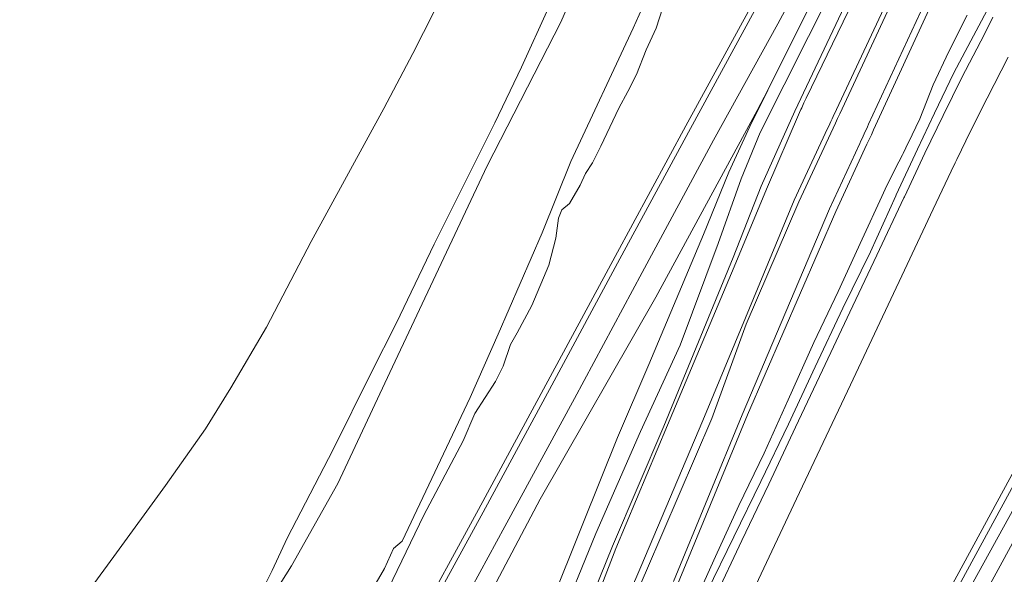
# Model space of a CAD drawing. Extents: x 184422 to 188298, y 343471 to 350189.
# Tile 256 of 256: x 187091 to 187279, y 346381 to 346487. Entities that reach past the tile are written whole.
import ezdxf

# ---------------------------------------------------------------- set-up
doc = ezdxf.new("R2010")
doc.units = 0
for name, color, linetype, lineweight in [('B-WA-GR-BEPLANTING_CULTUUR_BOSPLANTSOEN-GV', 252, 'Continuous', 18), ('B-WA-GR-GRAS-GV', 252, 'Continuous', 13), ('B-WA-GR-GROENVOORZIENING-GV', 252, 'Continuous', 18), ('B-WA-OG-WATER_BEEK-GV', 252, 'Continuous', 18), ('B-WA-OG-WATER_SLOOT-GV', 252, 'Continuous', 18), ('B-WA-VH-VERHARDING_ASFALT-GV', 252, 'Continuous', 18)]:
    doc.layers.add(name, color=color, linetype=linetype, lineweight=lineweight)

msp = doc.modelspace()

# ---------------------------------------------------------------- linework, layer by layer
at = {"layer": 'B-WA-GR-BEPLANTING_CULTUUR_BOSPLANTSOEN-GV', "flags": 128}
for points in [[(187264.44, 346534.904), (187233.82, 346473.35), (187230.392, 346466.458), (187226.347, 346457.732), (187221.522, 346445.836), (187211.107, 346421.08), (187205.169, 346407.223), (187198.569, 346390.725), (187192.296, 346375.082), (187181.211, 346350.202), (187170.553, 346331.068), (187162.498, 346318.04), (187149.685, 346301.005), (187137.808, 346287.923), (187125.455, 346276.163), (187106.716, 346258.716)], [(187264.44, 346534.904), (187233.82, 346473.35), (187230.392, 346466.458), (187226.347, 346457.732), (187221.522, 346445.836), (187211.107, 346421.08), (187205.169, 346407.223), (187198.569, 346390.725), (187192.296, 346375.082), (187181.211, 346350.202), (187170.553, 346331.068), (187162.498, 346318.04), (187149.685, 346301.005), (187137.808, 346287.923), (187125.455, 346276.163), (187106.716, 346258.716)], [(187264.44, 346534.904), (187233.82, 346473.35), (187230.392, 346466.458), (187226.347, 346457.732), (187221.522, 346445.836), (187211.107, 346421.08), (187205.169, 346407.223), (187198.569, 346390.725), (187192.296, 346375.082), (187181.211, 346350.202), (187170.553, 346331.068), (187162.498, 346318.04), (187149.685, 346301.005), (187137.808, 346287.923), (187125.455, 346276.163), (187106.716, 346258.716)], [(187127.401, 346274.777), (187140.444, 346285.994), (187151.648, 346298.221), (187165.8, 346317.143), (187174.882, 346332.808), (187181.357, 346344.316), (187193.713, 346370.996), (187201.031, 346388.923), (187209.543, 346408.359), (187217.129, 346424.782), (187224.33, 346444.179), (187228.688, 346456.492), (187232.308, 346465.26), (187264.492, 346529.293)], [(187264.492, 346529.293), (187232.308, 346465.26), (187228.688, 346456.492), (187224.33, 346444.179), (187217.129, 346424.782), (187209.543, 346408.359), (187201.031, 346388.923), (187193.713, 346370.996), (187181.357, 346344.316), (187174.882, 346332.808), (187165.8, 346317.143), (187151.648, 346298.221), (187140.444, 346285.994), (187127.401, 346274.777)], [(187127.401, 346274.777), (187140.444, 346285.994), (187151.648, 346298.221), (187165.8, 346317.143), (187174.882, 346332.808), (187181.357, 346344.316), (187193.713, 346370.996), (187201.031, 346388.923), (187209.543, 346408.359), (187217.129, 346424.782), (187224.33, 346444.179), (187228.688, 346456.492), (187232.308, 346465.26), (187264.492, 346529.293)], [(187264.492, 346529.293), (187232.308, 346465.26), (187228.688, 346456.492), (187224.33, 346444.179), (187217.129, 346424.782), (187209.543, 346408.359), (187201.031, 346388.923), (187193.713, 346370.996), (187181.357, 346344.316), (187174.882, 346332.808), (187165.8, 346317.143), (187151.648, 346298.221), (187140.444, 346285.994), (187127.401, 346274.777)], [(187127.401, 346274.777), (187140.444, 346285.994), (187151.648, 346298.221), (187165.8, 346317.143), (187174.882, 346332.808), (187181.357, 346344.316), (187193.713, 346370.996), (187201.031, 346388.923), (187209.543, 346408.359), (187217.129, 346424.782), (187224.33, 346444.179), (187228.688, 346456.492), (187232.308, 346465.26), (187264.492, 346529.293)], [(187264.492, 346529.293), (187232.308, 346465.26), (187228.688, 346456.492), (187224.33, 346444.179), (187217.129, 346424.782), (187209.543, 346408.359), (187201.031, 346388.923), (187193.713, 346370.996), (187181.357, 346344.316), (187174.882, 346332.808), (187165.8, 346317.143), (187151.648, 346298.221), (187140.444, 346285.994), (187127.401, 346274.777)], [(187265.073, 346524.749), (187238.91, 346469.34), (187232.536, 346455.077), (187227.169, 346441.455), (187213.993, 346409.355), (187204.244, 346386.493), (187195.804, 346365.6), (187188.642, 346349.631), (187178.511, 346331.582), (187168.705, 346316.592), (187154.793, 346297.691), (187143.09, 346284.711), (187117.961, 346260.292)], [(187117.961, 346260.292), (187143.09, 346284.711), (187154.793, 346297.691), (187168.705, 346316.592), (187178.511, 346331.582), (187188.642, 346349.631), (187195.804, 346365.6), (187204.244, 346386.493), (187213.993, 346409.355), (187227.169, 346441.455), (187232.536, 346455.077), (187238.91, 346469.34), (187265.073, 346524.749)], [(187265.073, 346524.749), (187238.91, 346469.34), (187232.536, 346455.077), (187227.169, 346441.455), (187213.993, 346409.355), (187204.244, 346386.493), (187195.804, 346365.6), (187188.642, 346349.631), (187178.511, 346331.582), (187168.705, 346316.592), (187154.793, 346297.691), (187143.09, 346284.711), (187117.961, 346260.292)], [(187117.961, 346260.292), (187143.09, 346284.711), (187154.793, 346297.691), (187168.705, 346316.592), (187178.511, 346331.582), (187188.642, 346349.631), (187195.804, 346365.6), (187204.244, 346386.493), (187213.993, 346409.355), (187227.169, 346441.455), (187232.536, 346455.077), (187238.91, 346469.34), (187265.073, 346524.749)], [(187265.073, 346524.749), (187238.91, 346469.34), (187232.536, 346455.077), (187227.169, 346441.455), (187213.993, 346409.355), (187204.244, 346386.493), (187195.804, 346365.6), (187188.642, 346349.631), (187178.511, 346331.582), (187168.705, 346316.592), (187154.793, 346297.691), (187143.09, 346284.711), (187117.961, 346260.292)], [(187117.961, 346260.292), (187143.09, 346284.711), (187154.793, 346297.691), (187168.705, 346316.592), (187178.511, 346331.582), (187188.642, 346349.631), (187195.804, 346365.6), (187204.244, 346386.493), (187213.993, 346409.355), (187227.169, 346441.455), (187232.536, 346455.077), (187238.91, 346469.34), (187265.073, 346524.749)], [(187118.902, 346259.888), (187143.509, 346284.048), (187155.247, 346296.377), (187170.037, 346316.433), (187179.778, 346331.579), (187184.266, 346340.016), (187184.736, 346340.9), (187185.206, 346341.784), (187185.677, 346342.669), (187188.822, 346348.581), (187196.554, 346364.443), (187204.879, 346386.029), (187214.664, 346409.53), (187227.35, 346439.671), (187233.553, 346454.473), (187239.829, 346469.103), (187240.077, 346469.681), (187240.238, 346470.015), (187240.674, 346470.916), (187241.109, 346471.816), (187266.229, 346523.753)], [(187266.229, 346523.753), (187241.109, 346471.816), (187240.674, 346470.916), (187240.238, 346470.015), (187240.077, 346469.681), (187239.829, 346469.103), (187233.553, 346454.473), (187227.35, 346439.671), (187214.664, 346409.53), (187204.879, 346386.029), (187196.554, 346364.443), (187188.822, 346348.581), (187185.677, 346342.669), (187185.206, 346341.784), (187184.736, 346340.9), (187184.266, 346340.016), (187179.778, 346331.579), (187170.037, 346316.433), (187155.247, 346296.377), (187143.509, 346284.048), (187118.902, 346259.888)], [(187118.902, 346259.888), (187143.509, 346284.048), (187155.247, 346296.377), (187170.037, 346316.433), (187179.778, 346331.579), (187184.266, 346340.016), (187184.736, 346340.9), (187185.206, 346341.784), (187185.677, 346342.669), (187188.822, 346348.581), (187196.554, 346364.443), (187204.879, 346386.029), (187214.664, 346409.53), (187227.35, 346439.671), (187233.553, 346454.473), (187239.829, 346469.103), (187240.077, 346469.681), (187240.238, 346470.015), (187240.674, 346470.916), (187241.109, 346471.816), (187266.229, 346523.753)], [(187266.229, 346523.753), (187241.109, 346471.816), (187240.674, 346470.916), (187240.238, 346470.015), (187240.077, 346469.681), (187239.829, 346469.103), (187233.553, 346454.473), (187227.35, 346439.671), (187214.664, 346409.53), (187204.879, 346386.029), (187196.554, 346364.443), (187188.822, 346348.581), (187185.677, 346342.669), (187185.206, 346341.784), (187184.736, 346340.9), (187184.266, 346340.016), (187179.778, 346331.579), (187170.037, 346316.433), (187155.247, 346296.377), (187143.509, 346284.048), (187118.902, 346259.888)], [(187118.902, 346259.888), (187143.509, 346284.048), (187155.247, 346296.377), (187170.037, 346316.433), (187179.778, 346331.579), (187184.266, 346340.016), (187184.736, 346340.9), (187185.206, 346341.784), (187185.677, 346342.669), (187188.822, 346348.581), (187196.554, 346364.443), (187204.879, 346386.029), (187214.664, 346409.53), (187227.35, 346439.671), (187233.553, 346454.473), (187239.829, 346469.103), (187240.077, 346469.681), (187240.238, 346470.015), (187240.674, 346470.916), (187241.109, 346471.816), (187266.229, 346523.753)], [(187266.229, 346523.753), (187241.109, 346471.816), (187240.674, 346470.916), (187240.238, 346470.015), (187240.077, 346469.681), (187239.829, 346469.103), (187233.553, 346454.473), (187227.35, 346439.671), (187214.664, 346409.53), (187204.879, 346386.029), (187196.554, 346364.443), (187188.822, 346348.581), (187185.677, 346342.669), (187185.206, 346341.784), (187184.736, 346340.9), (187184.266, 346340.016), (187179.778, 346331.579), (187170.037, 346316.433), (187155.247, 346296.377), (187143.509, 346284.048), (187118.902, 346259.888)], [(187126.812, 346258.451), (187146.319, 346277.166), (187161.342, 346294.038), (187172.417, 346308.908), (187188.131, 346332.725), (187190.281, 346337.143), (187190.719, 346338.043), (187191.156, 346338.942), (187191.594, 346339.841), (187199.402, 346355.887), (187210.707, 346381.839), (187223.137, 346410.806), (187229.679, 346428.771), (187239.677, 346452.074), (187246.222, 346466.141), (187246.644, 346467.047), (187247.066, 346467.954), (187247.487, 346468.861), (187271.234, 346519.897)], [(187271.234, 346519.897), (187247.487, 346468.861), (187247.066, 346467.954), (187246.644, 346467.047), (187246.222, 346466.141), (187239.677, 346452.074), (187229.679, 346428.771), (187223.137, 346410.806), (187210.707, 346381.839), (187199.402, 346355.887), (187191.594, 346339.841), (187191.156, 346338.942), (187190.719, 346338.043), (187190.281, 346337.143), (187188.131, 346332.725), (187172.417, 346308.908), (187161.342, 346294.038), (187146.319, 346277.166), (187126.812, 346258.451)], [(187126.812, 346258.451), (187146.319, 346277.166), (187161.342, 346294.038), (187172.417, 346308.908), (187188.131, 346332.725), (187190.281, 346337.143), (187190.719, 346338.043), (187191.156, 346338.942), (187191.594, 346339.841), (187199.402, 346355.887), (187210.707, 346381.839), (187223.137, 346410.806), (187229.679, 346428.771), (187239.677, 346452.074), (187246.222, 346466.141), (187246.644, 346467.047), (187247.066, 346467.954), (187247.487, 346468.861), (187271.234, 346519.897)], [(187271.234, 346519.897), (187247.487, 346468.861), (187247.066, 346467.954), (187246.644, 346467.047), (187246.222, 346466.141), (187239.677, 346452.074), (187229.679, 346428.771), (187223.137, 346410.806), (187210.707, 346381.839), (187199.402, 346355.887), (187191.594, 346339.841), (187191.156, 346338.942), (187190.719, 346338.043), (187190.281, 346337.143), (187188.131, 346332.725), (187172.417, 346308.908), (187161.342, 346294.038), (187146.319, 346277.166), (187126.812, 346258.451)], [(187126.812, 346258.451), (187146.319, 346277.166), (187161.342, 346294.038), (187172.417, 346308.908), (187188.131, 346332.725), (187190.281, 346337.143), (187190.719, 346338.043), (187191.156, 346338.942), (187191.594, 346339.841), (187199.402, 346355.887), (187210.707, 346381.839), (187223.137, 346410.806), (187229.679, 346428.771), (187239.677, 346452.074), (187246.222, 346466.141), (187246.644, 346467.047), (187247.066, 346467.954), (187247.487, 346468.861), (187271.234, 346519.897)], [(187271.234, 346519.897), (187247.487, 346468.861), (187247.066, 346467.954), (187246.644, 346467.047), (187246.222, 346466.141), (187239.677, 346452.074), (187229.679, 346428.771), (187223.137, 346410.806), (187210.707, 346381.839), (187199.402, 346355.887), (187191.594, 346339.841), (187191.156, 346338.942), (187190.719, 346338.043), (187190.281, 346337.143), (187188.131, 346332.725), (187172.417, 346308.908), (187161.342, 346294.038), (187146.319, 346277.166), (187126.812, 346258.451)], [(187270.574, 346520.414), (187246.871, 346469.681), (187246.659, 346469.228), (187246.448, 346468.775), (187246.236, 346468.322), (187246.024, 346467.869), (187245.813, 346467.416), (187245.601, 346466.963), (187245.389, 346466.51), (187245.177, 346466.057), (187238.806, 346452.419), (187229.561, 346429.983), (187221.388, 346410.456), (187209.599, 346382.552), (187198.849, 346357.473)], [(187198.849, 346357.473), (187209.599, 346382.552), (187221.388, 346410.456), (187229.561, 346429.983), (187238.806, 346452.419), (187245.177, 346466.057), (187245.389, 346466.51), (187245.601, 346466.963), (187245.813, 346467.416), (187246.024, 346467.869), (187246.236, 346468.322), (187246.448, 346468.775), (187246.659, 346469.228), (187246.871, 346469.681), (187270.574, 346520.414)], [(187270.574, 346520.414), (187246.871, 346469.681), (187246.659, 346469.228), (187246.448, 346468.775), (187246.236, 346468.322), (187246.024, 346467.869), (187245.813, 346467.416), (187245.601, 346466.963), (187245.389, 346466.51), (187245.177, 346466.057), (187238.806, 346452.419), (187229.561, 346429.983), (187221.388, 346410.456), (187209.599, 346382.552), (187198.849, 346357.473)], [(187198.849, 346357.473), (187209.599, 346382.552), (187221.388, 346410.456), (187229.561, 346429.983), (187238.806, 346452.419), (187245.177, 346466.057), (187245.389, 346466.51), (187245.601, 346466.963), (187245.813, 346467.416), (187246.024, 346467.869), (187246.236, 346468.322), (187246.448, 346468.775), (187246.659, 346469.228), (187246.871, 346469.681), (187270.574, 346520.414)], [(187270.574, 346520.414), (187246.871, 346469.681), (187246.659, 346469.228), (187246.448, 346468.775), (187246.236, 346468.322), (187246.024, 346467.869), (187245.813, 346467.416), (187245.601, 346466.963), (187245.389, 346466.51), (187245.177, 346466.057), (187238.806, 346452.419), (187229.561, 346429.983), (187221.388, 346410.456), (187209.599, 346382.552), (187198.849, 346357.473)], [(187198.849, 346357.473), (187209.599, 346382.552), (187221.388, 346410.456), (187229.561, 346429.983), (187238.806, 346452.419), (187245.177, 346466.057), (187245.389, 346466.51), (187245.601, 346466.963), (187245.813, 346467.416), (187246.024, 346467.869), (187246.236, 346468.322), (187246.448, 346468.775), (187246.659, 346469.228), (187246.871, 346469.681), (187270.574, 346520.414)], [(187215.806, 346379.736), (187228.892, 346411.492), (187245.53, 346450.747), (187251.301, 346463.221), (187251.511, 346463.675), (187251.721, 346464.128), (187251.93, 346464.582), (187252.35, 346465.49), (187252.56, 346465.944), (187252.77, 346466.397), (187252.98, 346466.851), (187276.067, 346516.752)], [(187215.806, 346379.736), (187228.892, 346411.492), (187245.53, 346450.747), (187251.301, 346463.221), (187251.511, 346463.675), (187251.721, 346464.128), (187251.93, 346464.582), (187252.35, 346465.49), (187252.56, 346465.944), (187252.77, 346466.397), (187252.98, 346466.851), (187276.067, 346516.752)], [(187215.806, 346379.736), (187228.892, 346411.492), (187245.53, 346450.747), (187251.301, 346463.221), (187251.511, 346463.675), (187251.721, 346464.128), (187251.93, 346464.582), (187252.35, 346465.49), (187252.56, 346465.944), (187252.77, 346466.397), (187252.98, 346466.851), (187276.067, 346516.752)], [(187276.984, 346515.959), (187253.916, 346465.786), (187253.498, 346464.877), (187253.08, 346463.969), (187252.662, 346463.06), (187246.766, 346450.235), (187229.949, 346411.525), (187216.597, 346379.198)], [(187276.984, 346515.959), (187253.916, 346465.786), (187253.498, 346464.877), (187253.08, 346463.969), (187252.662, 346463.06), (187246.766, 346450.235), (187229.949, 346411.525), (187216.597, 346379.198)], [(187276.984, 346515.959), (187253.916, 346465.786), (187253.498, 346464.877), (187253.08, 346463.969), (187252.662, 346463.06), (187246.766, 346450.235), (187229.949, 346411.525), (187216.597, 346379.198)], [(187222.165, 346377.702), (187227.338, 346388.27), (187232.451, 346398.838), (187237.737, 346409.707), (187242.812, 346420.638), (187248.083, 346431.804), (187253.364, 346442.538), (187258.172, 346453.22), (187258.245, 346453.39), (187262.303, 346462.135), (187265.495, 346468.989), (187269.193, 346476.643), (187272.955, 346483.708), (187276.552, 346490.551)], [(187222.165, 346377.702), (187227.338, 346388.27), (187232.451, 346398.838), (187237.737, 346409.707), (187242.812, 346420.638), (187248.083, 346431.804), (187253.364, 346442.538), (187258.172, 346453.22), (187258.245, 346453.39), (187262.303, 346462.135), (187265.495, 346468.989), (187269.193, 346476.643), (187272.955, 346483.708), (187276.552, 346490.551)], [(187222.165, 346377.702), (187227.338, 346388.27), (187232.451, 346398.838), (187237.737, 346409.707), (187242.812, 346420.638), (187248.083, 346431.804), (187253.364, 346442.538), (187258.172, 346453.22), (187258.245, 346453.39), (187262.303, 346462.135), (187265.495, 346468.989), (187269.193, 346476.643), (187272.955, 346483.708), (187276.552, 346490.551)], [(187271.739, 346487.618), (187268.24, 346480.719), (187265.273, 346474.351), (187262.701, 346467.897), (187260.497, 346463.268), (187260.282, 346462.817), (187260.067, 346462.365), (187259.852, 346461.914), (187259.637, 346461.463), (187259.551, 346461.281), (187259.414, 346461.015), (187258.727, 346459.68), (187256.418, 346455.19), (187255.504, 346453.102), (187251.72, 346444.979), (187247.212, 346434.999), (187242.569, 346425.272), (187237.673, 346414.348), (187233.066, 346404.23), (187228.249, 346394.257), (187223.812, 346384.506), (187219.742, 346375.477)], [(187219.742, 346375.477), (187223.812, 346384.506), (187228.249, 346394.257), (187233.066, 346404.23), (187237.673, 346414.348), (187242.569, 346425.272), (187247.212, 346434.999), (187251.72, 346444.979), (187255.504, 346453.102), (187256.418, 346455.19), (187258.727, 346459.68), (187259.414, 346461.015), (187259.551, 346461.281), (187259.637, 346461.463), (187259.852, 346461.914), (187260.067, 346462.365), (187260.282, 346462.817), (187260.497, 346463.268), (187262.701, 346467.897), (187265.273, 346474.351), (187268.24, 346480.719), (187271.739, 346487.618)], [(187271.739, 346487.618), (187268.24, 346480.719), (187265.273, 346474.351), (187262.701, 346467.897), (187260.497, 346463.268), (187260.282, 346462.817), (187260.067, 346462.365), (187259.852, 346461.914), (187259.637, 346461.463), (187259.551, 346461.281), (187259.414, 346461.015), (187258.727, 346459.68), (187256.418, 346455.19), (187255.504, 346453.102), (187251.72, 346444.979), (187247.212, 346434.999), (187242.569, 346425.272), (187237.673, 346414.348), (187233.066, 346404.23), (187228.249, 346394.257), (187223.812, 346384.506), (187219.742, 346375.477)], [(187219.742, 346375.477), (187223.812, 346384.506), (187228.249, 346394.257), (187233.066, 346404.23), (187237.673, 346414.348), (187242.569, 346425.272), (187247.212, 346434.999), (187251.72, 346444.979), (187255.504, 346453.102), (187256.418, 346455.19), (187258.727, 346459.68), (187259.414, 346461.015), (187259.551, 346461.281), (187259.637, 346461.463), (187259.852, 346461.914), (187260.067, 346462.365), (187260.282, 346462.817), (187260.497, 346463.268), (187262.701, 346467.897), (187265.273, 346474.351), (187268.24, 346480.719), (187271.739, 346487.618)], [(187271.739, 346487.618), (187268.24, 346480.719), (187265.273, 346474.351), (187262.701, 346467.897), (187260.497, 346463.268), (187260.282, 346462.817), (187260.067, 346462.365), (187259.852, 346461.914), (187259.637, 346461.463), (187259.551, 346461.281), (187259.414, 346461.015), (187258.727, 346459.68), (187256.418, 346455.19), (187255.504, 346453.102), (187251.72, 346444.979), (187247.212, 346434.999), (187242.569, 346425.272), (187237.673, 346414.348), (187233.066, 346404.23), (187228.249, 346394.257), (187223.812, 346384.506), (187219.742, 346375.477)], [(187219.742, 346375.477), (187223.812, 346384.506), (187228.249, 346394.257), (187233.066, 346404.23), (187237.673, 346414.348), (187242.569, 346425.272), (187247.212, 346434.999), (187251.72, 346444.979), (187255.504, 346453.102), (187256.418, 346455.19), (187258.727, 346459.68), (187259.414, 346461.015), (187259.551, 346461.281), (187259.637, 346461.463), (187259.852, 346461.914), (187260.067, 346462.365), (187260.282, 346462.817), (187260.497, 346463.268), (187262.701, 346467.897), (187265.273, 346474.351), (187268.24, 346480.719), (187271.739, 346487.618)]]:
    msp.add_lwpolyline(points, dxfattribs=at)
at = {"layer": 'B-WA-GR-GRAS-GV', "flags": 128}
for points in [[(187099.211, 346054.423), (187250.814, 346332.742), (187280.397, 346387.053), (187321.794, 346463.051), (187320.653, 346463.884), (187320.137, 346464.26), (187322.967, 346469.9), (187324.474, 346472.957), (187324.884, 346473.716), (187331.336, 346485.651), (187331.507, 346485.967), (187336.106, 346494.056)], [(187099.211, 346054.423), (187250.814, 346332.742), (187280.397, 346387.053), (187321.794, 346463.051), (187320.653, 346463.884), (187320.137, 346464.26), (187322.967, 346469.9), (187324.474, 346472.957), (187324.884, 346473.716), (187331.336, 346485.651), (187331.507, 346485.967), (187336.106, 346494.056)], [(187099.211, 346054.423), (187250.814, 346332.742), (187280.397, 346387.053), (187321.794, 346463.051), (187320.653, 346463.884), (187320.137, 346464.26), (187322.967, 346469.9), (187324.474, 346472.957), (187324.884, 346473.716), (187331.336, 346485.651), (187331.507, 346485.967), (187336.106, 346494.056)], [(187094.38, 346257.269), (187111.564, 346279.505), (187123.81, 346296.94), (187131.361, 346308.493), (187143.644, 346328.668), (187154.236, 346348.261), (187165.831, 346369.86), (187178.726, 346393.466), (187204.732, 346441.702), (187218.208, 346466.535), (187230.403, 346488.967)], [(187094.38, 346257.269), (187111.564, 346279.505), (187123.81, 346296.94), (187131.361, 346308.493), (187143.644, 346328.668), (187154.236, 346348.261), (187165.831, 346369.86), (187178.726, 346393.466), (187204.732, 346441.702), (187218.208, 346466.535), (187230.403, 346488.967)], [(187094.38, 346257.269), (187111.564, 346279.505), (187123.81, 346296.94), (187131.361, 346308.493), (187143.644, 346328.668), (187154.236, 346348.261), (187165.831, 346369.86), (187178.726, 346393.466), (187204.732, 346441.702), (187218.208, 346466.535), (187230.403, 346488.967)], [(187136.383, 346375.746), (187139.411, 346381.874), (187142.246, 346388), (187151.05, 346404.901), (187158.179, 346419.401), (187163.061, 346429.052), (187165.15, 346433.392), (187170.259, 346444.003), (187181.78, 346467.138), (187186.911, 346477.752), (187192.025, 346489.029)], [(187136.383, 346375.746), (187139.411, 346381.874), (187142.246, 346388), (187151.05, 346404.901), (187158.179, 346419.401), (187163.061, 346429.052), (187165.15, 346433.392), (187170.259, 346444.003), (187181.78, 346467.138), (187186.911, 346477.752), (187192.025, 346489.029)], [(187136.383, 346375.746), (187139.411, 346381.874), (187142.246, 346388), (187151.05, 346404.901), (187158.179, 346419.401), (187163.061, 346429.052), (187165.15, 346433.392), (187170.259, 346444.003), (187181.78, 346467.138), (187186.911, 346477.752), (187192.025, 346489.029)], [(187213.771, 346489.071), (187212.513, 346485.135), (187210.595, 346481.043), (187208.773, 346476.348), (187207.104, 346473.074), (187205.399, 346469.95), (187201.979, 346462.664), (187200.382, 346459.536), (187199.049, 346457.48), (187198.044, 346455.252), (187196.029, 346451.773), (187194.564, 346450.552), (187193.954, 346448.965), (187193.404, 346445.18), (187192.061, 346439.991), (187188.826, 346432.36), (187186.078, 346427.11), (187184.796, 346424.912), (187183.392, 346420.761), (187181.927, 346417.891), (187178.02, 346411.787), (187175.761, 346406.537), (187168.314, 346392.374), (187159.034, 346373.144)], [(187213.771, 346489.071), (187212.513, 346485.135), (187210.595, 346481.043), (187208.773, 346476.348), (187207.104, 346473.074), (187205.399, 346469.95), (187201.979, 346462.664), (187200.382, 346459.536), (187199.049, 346457.48), (187198.044, 346455.252), (187196.029, 346451.773), (187194.564, 346450.552), (187193.954, 346448.965), (187193.404, 346445.18), (187192.061, 346439.991), (187188.826, 346432.36), (187186.078, 346427.11), (187184.796, 346424.912), (187183.392, 346420.761), (187181.927, 346417.891), (187178.02, 346411.787), (187175.761, 346406.537), (187168.314, 346392.374), (187159.034, 346373.144)], [(187213.771, 346489.071), (187212.513, 346485.135), (187210.595, 346481.043), (187208.773, 346476.348), (187207.104, 346473.074), (187205.399, 346469.95), (187201.979, 346462.664), (187200.382, 346459.536), (187199.049, 346457.48), (187198.044, 346455.252), (187196.029, 346451.773), (187194.564, 346450.552), (187193.954, 346448.965), (187193.404, 346445.18), (187192.061, 346439.991), (187188.826, 346432.36), (187186.078, 346427.11), (187184.796, 346424.912), (187183.392, 346420.761), (187181.927, 346417.891), (187178.02, 346411.787), (187175.761, 346406.537), (187168.314, 346392.374), (187159.034, 346373.144)], [(187331.903, 346489.039), (187330.512, 346486.547), (187330.496, 346486.516), (187323.762, 346473.343), (187321.706, 346469.265), (187319.368, 346464.62), (187317.085, 346460.718), (187310.13, 346448.045), (187303.208, 346435.132), (187295.902, 346421.502), (187288.166, 346407.389), (187261.668, 346359.252), (187228.581, 346298.72), (187185.561, 346219.594)], [(187331.903, 346489.039), (187330.512, 346486.547), (187330.496, 346486.516), (187323.762, 346473.343), (187321.706, 346469.265), (187319.368, 346464.62), (187317.085, 346460.718), (187310.13, 346448.045), (187303.208, 346435.132), (187295.902, 346421.502), (187288.166, 346407.389), (187261.668, 346359.252), (187228.581, 346298.72), (187185.561, 346219.594)], [(187331.903, 346489.039), (187330.512, 346486.547), (187330.496, 346486.516), (187323.762, 346473.343), (187321.706, 346469.265), (187319.368, 346464.62), (187317.085, 346460.718), (187310.13, 346448.045), (187303.208, 346435.132), (187295.902, 346421.502), (187288.166, 346407.389), (187261.668, 346359.252), (187228.581, 346298.72), (187185.561, 346219.594)], [(187170.269, 346488.37), (187166.178, 346480.343), (187160.698, 346469.845), (187146.851, 346444.545), (187138.321, 346428.204), (187131.564, 346416.654), (187126.728, 346408.839), (187119.1, 346398.04), (187109.25, 346384.532), (187097.851, 346368.899), (187097.461, 346368.364), (187086.656, 346354.043), (187086.696, 346354.008), (187070.628, 346332.799), (187064.159, 346325.182), (187061.775, 346322.311), (187061.541, 346322.03), (187058.486, 346318.351), (187044.632, 346301.795), (187037.572, 346294.964), (187033.199, 346291.534), (187028.287, 346288.398), (187019.733, 346284.061), (186998.848, 346274.141)], [(187170.269, 346488.37), (187166.178, 346480.343), (187160.698, 346469.845), (187146.851, 346444.545), (187138.321, 346428.204), (187131.564, 346416.654), (187126.728, 346408.839), (187119.1, 346398.04), (187109.25, 346384.532), (187097.851, 346368.899), (187097.461, 346368.364), (187086.656, 346354.043), (187086.696, 346354.008), (187070.628, 346332.799), (187064.159, 346325.182), (187061.775, 346322.311), (187061.541, 346322.03), (187058.486, 346318.351), (187044.632, 346301.795), (187037.572, 346294.964), (187033.199, 346291.534), (187028.287, 346288.398), (187019.733, 346284.061), (186998.848, 346274.141)], [(187170.269, 346488.37), (187166.178, 346480.343), (187160.698, 346469.845), (187146.851, 346444.545), (187138.321, 346428.204), (187131.564, 346416.654), (187126.728, 346408.839), (187119.1, 346398.04), (187109.25, 346384.532), (187097.851, 346368.899), (187097.461, 346368.364), (187086.656, 346354.043), (187086.696, 346354.008), (187070.628, 346332.799), (187064.159, 346325.182), (187061.775, 346322.311), (187061.541, 346322.03), (187058.486, 346318.351), (187044.632, 346301.795), (187037.572, 346294.964), (187033.199, 346291.534), (187028.287, 346288.398), (187019.733, 346284.061), (186998.848, 346274.141)]]:
    msp.add_lwpolyline(points, dxfattribs=at)
at = {"layer": 'B-WA-GR-GROENVOORZIENING-GV', "flags": 128}
for points in [[(187114.294, 346267.795), (187131.503, 346290.689), (187140.714, 346304.065), (187148.78, 346317.454), (187162.987, 346344.606), (187175.548, 346367.208), (187190.468, 346395.477), (187212.476, 346433.913), (187231.768, 346469.476), (187233.82, 346473.35), (187264.44, 346534.904)], [(187114.294, 346267.795), (187131.503, 346290.689), (187140.714, 346304.065), (187148.78, 346317.454), (187162.987, 346344.606), (187175.548, 346367.208), (187190.468, 346395.477), (187212.476, 346433.913), (187231.768, 346469.476), (187233.82, 346473.35), (187264.44, 346534.904)], [(187114.294, 346267.795), (187131.503, 346290.689), (187140.714, 346304.065), (187148.78, 346317.454), (187162.987, 346344.606), (187175.548, 346367.208), (187190.468, 346395.477), (187212.476, 346433.913), (187231.768, 346469.476), (187233.82, 346473.35), (187264.44, 346534.904)], [(187243.791, 346501.137), (187235.667, 346485.985), (187223.445, 346463.838), (187209.87, 346438.654), (187196.978, 346414.636), (187183.725, 346390.208), (187170.989, 346366.865), (187159.499, 346345.603), (187148.558, 346325.484), (187136.683, 346305.404), (187128.811, 346293.58), (187116.295, 346275.602), (187098.994, 346253.909)], [(187243.791, 346501.137), (187235.667, 346485.985), (187223.445, 346463.838), (187209.87, 346438.654), (187196.978, 346414.636), (187183.725, 346390.208), (187170.989, 346366.865), (187159.499, 346345.603), (187148.558, 346325.484), (187136.683, 346305.404), (187128.811, 346293.58), (187116.295, 346275.602), (187098.994, 346253.909)], [(187243.791, 346501.137), (187235.667, 346485.985), (187223.445, 346463.838), (187209.87, 346438.654), (187196.978, 346414.636), (187183.725, 346390.208), (187170.989, 346366.865), (187159.499, 346345.603), (187148.558, 346325.484), (187136.683, 346305.404), (187128.811, 346293.58), (187116.295, 346275.602), (187098.994, 346253.909)], [(187230.403, 346488.967), (187218.208, 346466.535), (187204.732, 346441.702), (187178.726, 346393.466), (187165.831, 346369.86), (187154.236, 346348.261), (187143.644, 346328.668), (187131.361, 346308.493), (187123.81, 346296.94), (187111.564, 346279.505), (187094.38, 346257.269)], [(187230.403, 346488.967), (187218.208, 346466.535), (187204.732, 346441.702), (187178.726, 346393.466), (187165.831, 346369.86), (187154.236, 346348.261), (187143.644, 346328.668), (187131.361, 346308.493), (187123.81, 346296.94), (187111.564, 346279.505), (187094.38, 346257.269)], [(187230.403, 346488.967), (187218.208, 346466.535), (187204.732, 346441.702), (187178.726, 346393.466), (187165.831, 346369.86), (187154.236, 346348.261), (187143.644, 346328.668), (187131.361, 346308.493), (187123.81, 346296.94), (187111.564, 346279.505), (187094.38, 346257.269)], [(187185.561, 346219.594), (187228.581, 346298.72), (187261.668, 346359.252), (187288.166, 346407.389), (187295.902, 346421.502), (187303.208, 346435.132), (187310.13, 346448.045), (187317.085, 346460.718), (187319.368, 346464.62), (187321.706, 346469.265), (187323.762, 346473.343), (187330.496, 346486.516), (187330.512, 346486.547), (187331.903, 346489.039)], [(187185.561, 346219.594), (187228.581, 346298.72), (187261.668, 346359.252), (187288.166, 346407.389), (187295.902, 346421.502), (187303.208, 346435.132), (187310.13, 346448.045), (187317.085, 346460.718), (187319.368, 346464.62), (187321.706, 346469.265), (187323.762, 346473.343), (187330.496, 346486.516), (187330.512, 346486.547), (187331.903, 346489.039)], [(187185.561, 346219.594), (187228.581, 346298.72), (187261.668, 346359.252), (187288.166, 346407.389), (187295.902, 346421.502), (187303.208, 346435.132), (187310.13, 346448.045), (187317.085, 346460.718), (187319.368, 346464.62), (187321.706, 346469.265), (187323.762, 346473.343), (187330.496, 346486.516), (187330.512, 346486.547), (187331.903, 346489.039)], [(187329.015, 346487.319), (187321.986, 346474.307), (187321.865, 346474.082), (187314.898, 346461.395), (187308.287, 346449.119), (187301.173, 346436.095), (187293.92, 346422.677), (187286.242, 346408.5), (187064.364, 345999.999)], [(187329.015, 346487.319), (187321.986, 346474.307), (187321.865, 346474.082), (187314.898, 346461.395), (187308.287, 346449.119), (187301.173, 346436.095), (187293.92, 346422.677), (187286.242, 346408.5), (187064.364, 345999.999)], [(187329.015, 346487.319), (187321.986, 346474.307), (187321.865, 346474.082), (187314.898, 346461.395), (187308.287, 346449.119), (187301.173, 346436.095), (187293.92, 346422.677), (187286.242, 346408.5), (187064.364, 345999.999)], [(187095.172, 346256.658), (187112.37, 346278.912), (187124.638, 346296.379), (187132.207, 346307.96), (187144.512, 346328.17), (187155.117, 346347.787), (187166.711, 346369.384), (187179.605, 346392.99), (187192.648, 346417.181), (187205.612, 346441.227), (187219.087, 346466.058), (187231.282, 346488.491)], [(187095.172, 346256.658), (187112.37, 346278.912), (187124.638, 346296.379), (187132.207, 346307.96), (187144.512, 346328.17), (187155.117, 346347.787), (187166.711, 346369.384), (187179.605, 346392.99), (187192.648, 346417.181), (187205.612, 346441.227), (187219.087, 346466.058), (187231.282, 346488.491)], [(187095.172, 346256.658), (187112.37, 346278.912), (187124.638, 346296.379), (187132.207, 346307.96), (187144.512, 346328.17), (187155.117, 346347.787), (187166.711, 346369.384), (187179.605, 346392.99), (187192.648, 346417.181), (187205.612, 346441.227), (187219.087, 346466.058), (187231.282, 346488.491)]]:
    msp.add_lwpolyline(points, dxfattribs=at)
at = {"layer": 'B-WA-OG-WATER_BEEK-GV', "flags": 128}
for points in [[(187202.749, 346505.693), (187194.351, 346486.313), (187180.354, 346458.965), (187161.835, 346419.558), (187151.93, 346398.455), (187143.101, 346382.736), (187138.364, 346375.199), (187136.21, 346370.892), (187135.564, 346362.494), (187132.119, 346350.866), (187125.228, 346338.592), (187115.753, 346325.241), (187107.14, 346318.35), (187095.512, 346310.813), (187081.73, 346298.97), (187071.179, 346290.572), (187056.536, 346280.236), (187039.739, 346271.622)], [(187202.749, 346505.693), (187194.351, 346486.313), (187180.354, 346458.965), (187161.835, 346419.558), (187151.93, 346398.455), (187143.101, 346382.736), (187138.364, 346375.199), (187136.21, 346370.892), (187135.564, 346362.494), (187132.119, 346350.866), (187125.228, 346338.592), (187115.753, 346325.241), (187107.14, 346318.35), (187095.512, 346310.813), (187081.73, 346298.97), (187071.179, 346290.572), (187056.536, 346280.236), (187039.739, 346271.622)], [(187202.749, 346505.693), (187194.351, 346486.313), (187180.354, 346458.965), (187161.835, 346419.558), (187151.93, 346398.455), (187143.101, 346382.736), (187138.364, 346375.199), (187136.21, 346370.892), (187135.564, 346362.494), (187132.119, 346350.866), (187125.228, 346338.592), (187115.753, 346325.241), (187107.14, 346318.35), (187095.512, 346310.813), (187081.73, 346298.97), (187071.179, 346290.572), (187056.536, 346280.236), (187039.739, 346271.622)], [(187068.689, 346274.439), (187082.241, 346283.422), (187096.402, 346292.863), (187111.324, 346305.653), (187120.612, 346315.246), (187129.291, 346326.818), (187133.707, 346334.584), (187138.579, 346341.436), (187146.193, 346355.901), (187153.806, 346370.214), (187160.81, 346382.243), (187162.485, 346386.05), (187164.16, 346387.42), (187177.103, 346414.828), (187182.432, 346426.857), (187190.807, 346446.195), (187196.288, 346459.746), (187208.165, 346485.175), (187209.84, 346488.981)], [(187068.689, 346274.439), (187082.241, 346283.422), (187096.402, 346292.863), (187111.324, 346305.653), (187120.612, 346315.246), (187129.291, 346326.818), (187133.707, 346334.584), (187138.579, 346341.436), (187146.193, 346355.901), (187153.806, 346370.214), (187160.81, 346382.243), (187162.485, 346386.05), (187164.16, 346387.42), (187177.103, 346414.828), (187182.432, 346426.857), (187190.807, 346446.195), (187196.288, 346459.746), (187208.165, 346485.175), (187209.84, 346488.981)], [(187068.689, 346274.439), (187082.241, 346283.422), (187096.402, 346292.863), (187111.324, 346305.653), (187120.612, 346315.246), (187129.291, 346326.818), (187133.707, 346334.584), (187138.579, 346341.436), (187146.193, 346355.901), (187153.806, 346370.214), (187160.81, 346382.243), (187162.485, 346386.05), (187164.16, 346387.42), (187177.103, 346414.828), (187182.432, 346426.857), (187190.807, 346446.195), (187196.288, 346459.746), (187208.165, 346485.175), (187209.84, 346488.981)]]:
    msp.add_lwpolyline(points, dxfattribs=at)
at = {"layer": 'B-WA-OG-WATER_SLOOT-GV', "flags": 128}
for points in [[(187039.739, 346271.622), (187056.536, 346280.236), (187071.179, 346290.572), (187081.73, 346298.97), (187095.512, 346310.813), (187107.14, 346318.35), (187115.753, 346325.241), (187125.228, 346338.592), (187132.119, 346350.866), (187135.564, 346362.494), (187136.21, 346370.892), (187138.364, 346375.199), (187143.101, 346382.736), (187151.93, 346398.455), (187161.835, 346419.558), (187180.354, 346458.965), (187194.351, 346486.313), (187202.749, 346505.693)], [(187039.739, 346271.622), (187056.536, 346280.236), (187071.179, 346290.572), (187081.73, 346298.97), (187095.512, 346310.813), (187107.14, 346318.35), (187115.753, 346325.241), (187125.228, 346338.592), (187132.119, 346350.866), (187135.564, 346362.494), (187136.21, 346370.892), (187138.364, 346375.199), (187143.101, 346382.736), (187151.93, 346398.455), (187161.835, 346419.558), (187180.354, 346458.965), (187194.351, 346486.313), (187202.749, 346505.693)], [(187039.739, 346271.622), (187056.536, 346280.236), (187071.179, 346290.572), (187081.73, 346298.97), (187095.512, 346310.813), (187107.14, 346318.35), (187115.753, 346325.241), (187125.228, 346338.592), (187132.119, 346350.866), (187135.564, 346362.494), (187136.21, 346370.892), (187138.364, 346375.199), (187143.101, 346382.736), (187151.93, 346398.455), (187161.835, 346419.558), (187180.354, 346458.965), (187194.351, 346486.313), (187202.749, 346505.693)], [(187209.84, 346488.981), (187208.165, 346485.175), (187196.288, 346459.746), (187190.807, 346446.195), (187182.432, 346426.857), (187177.103, 346414.828), (187164.16, 346387.42), (187162.485, 346386.05), (187160.81, 346382.243), (187153.806, 346370.214), (187146.193, 346355.901), (187138.579, 346341.436), (187133.707, 346334.584), (187129.291, 346326.818), (187120.612, 346315.246), (187111.324, 346305.653), (187096.402, 346292.863), (187082.241, 346283.422), (187068.689, 346274.439)], [(187209.84, 346488.981), (187208.165, 346485.175), (187196.288, 346459.746), (187190.807, 346446.195), (187182.432, 346426.857), (187177.103, 346414.828), (187164.16, 346387.42), (187162.485, 346386.05), (187160.81, 346382.243), (187153.806, 346370.214), (187146.193, 346355.901), (187138.579, 346341.436), (187133.707, 346334.584), (187129.291, 346326.818), (187120.612, 346315.246), (187111.324, 346305.653), (187096.402, 346292.863), (187082.241, 346283.422), (187068.689, 346274.439)], [(187209.84, 346488.981), (187208.165, 346485.175), (187196.288, 346459.746), (187190.807, 346446.195), (187182.432, 346426.857), (187177.103, 346414.828), (187164.16, 346387.42), (187162.485, 346386.05), (187160.81, 346382.243), (187153.806, 346370.214), (187146.193, 346355.901), (187138.579, 346341.436), (187133.707, 346334.584), (187129.291, 346326.818), (187120.612, 346315.246), (187111.324, 346305.653), (187096.402, 346292.863), (187082.241, 346283.422), (187068.689, 346274.439)], [(187192.025, 346489.029), (187186.911, 346477.752), (187181.78, 346467.138), (187170.259, 346444.003), (187165.15, 346433.392), (187163.061, 346429.052), (187158.179, 346419.401), (187151.05, 346404.901), (187142.246, 346388), (187139.411, 346381.874), (187136.383, 346375.746)], [(187192.025, 346489.029), (187186.911, 346477.752), (187181.78, 346467.138), (187170.259, 346444.003), (187165.15, 346433.392), (187163.061, 346429.052), (187158.179, 346419.401), (187151.05, 346404.901), (187142.246, 346388), (187139.411, 346381.874), (187136.383, 346375.746)], [(187192.025, 346489.029), (187186.911, 346477.752), (187181.78, 346467.138), (187170.259, 346444.003), (187165.15, 346433.392), (187163.061, 346429.052), (187158.179, 346419.401), (187151.05, 346404.901), (187142.246, 346388), (187139.411, 346381.874), (187136.383, 346375.746)], [(187159.034, 346373.144), (187168.314, 346392.374), (187175.761, 346406.537), (187178.02, 346411.787), (187181.927, 346417.891), (187183.392, 346420.761), (187184.796, 346424.912), (187186.078, 346427.11), (187188.826, 346432.36), (187192.061, 346439.991), (187193.404, 346445.18), (187193.954, 346448.965), (187194.564, 346450.552), (187196.029, 346451.773), (187198.044, 346455.252), (187199.049, 346457.48), (187200.382, 346459.536), (187201.979, 346462.664), (187205.399, 346469.95), (187207.104, 346473.074), (187208.773, 346476.348), (187210.595, 346481.043), (187212.513, 346485.135), (187213.771, 346489.071)], [(187159.034, 346373.144), (187168.314, 346392.374), (187175.761, 346406.537), (187178.02, 346411.787), (187181.927, 346417.891), (187183.392, 346420.761), (187184.796, 346424.912), (187186.078, 346427.11), (187188.826, 346432.36), (187192.061, 346439.991), (187193.404, 346445.18), (187193.954, 346448.965), (187194.564, 346450.552), (187196.029, 346451.773), (187198.044, 346455.252), (187199.049, 346457.48), (187200.382, 346459.536), (187201.979, 346462.664), (187205.399, 346469.95), (187207.104, 346473.074), (187208.773, 346476.348), (187210.595, 346481.043), (187212.513, 346485.135), (187213.771, 346489.071)], [(187159.034, 346373.144), (187168.314, 346392.374), (187175.761, 346406.537), (187178.02, 346411.787), (187181.927, 346417.891), (187183.392, 346420.761), (187184.796, 346424.912), (187186.078, 346427.11), (187188.826, 346432.36), (187192.061, 346439.991), (187193.404, 346445.18), (187193.954, 346448.965), (187194.564, 346450.552), (187196.029, 346451.773), (187198.044, 346455.252), (187199.049, 346457.48), (187200.382, 346459.536), (187201.979, 346462.664), (187205.399, 346469.95), (187207.104, 346473.074), (187208.773, 346476.348), (187210.595, 346481.043), (187212.513, 346485.135), (187213.771, 346489.071)]]:
    msp.add_lwpolyline(points, dxfattribs=at)
at = {"layer": 'B-WA-VH-VERHARDING_ASFALT-GV', "flags": 128}
for points in [[(187098.994, 346253.909), (187116.295, 346275.602), (187128.811, 346293.58), (187136.683, 346305.404), (187148.558, 346325.484), (187159.499, 346345.603), (187170.989, 346366.865), (187183.725, 346390.208), (187196.978, 346414.636), (187209.87, 346438.654), (187223.445, 346463.838), (187235.667, 346485.985), (187243.791, 346501.137)], [(187098.994, 346253.909), (187116.295, 346275.602), (187128.811, 346293.58), (187136.683, 346305.404), (187148.558, 346325.484), (187159.499, 346345.603), (187170.989, 346366.865), (187183.725, 346390.208), (187196.978, 346414.636), (187209.87, 346438.654), (187223.445, 346463.838), (187235.667, 346485.985), (187243.791, 346501.137)], [(187098.994, 346253.909), (187116.295, 346275.602), (187128.811, 346293.58), (187136.683, 346305.404), (187148.558, 346325.484), (187159.499, 346345.603), (187170.989, 346366.865), (187183.725, 346390.208), (187196.978, 346414.636), (187209.87, 346438.654), (187223.445, 346463.838), (187235.667, 346485.985), (187243.791, 346501.137)], [(187327.895, 346487.926), (187320.873, 346474.911), (187320.567, 346474.343), (187313.781, 346461.851), (187307.095, 346449.622), (187300.189, 346436.835), (187292.781, 346423.193), (187285.114, 346409.077), (187063.212, 345999.999)], [(187327.895, 346487.926), (187320.873, 346474.911), (187320.567, 346474.343), (187313.781, 346461.851), (187307.095, 346449.622), (187300.189, 346436.835), (187292.781, 346423.193), (187285.114, 346409.077), (187063.212, 345999.999)], [(187327.895, 346487.926), (187320.873, 346474.911), (187320.567, 346474.343), (187313.781, 346461.851), (187307.095, 346449.622), (187300.189, 346436.835), (187292.781, 346423.193), (187285.114, 346409.077), (187063.212, 345999.999)], [(187064.364, 345999.999), (187286.242, 346408.5), (187293.92, 346422.677), (187301.173, 346436.095), (187308.287, 346449.119), (187314.898, 346461.395), (187321.865, 346474.082), (187321.986, 346474.307), (187329.015, 346487.319)], [(187064.364, 345999.999), (187286.242, 346408.5), (187293.92, 346422.677), (187301.173, 346436.095), (187308.287, 346449.119), (187314.898, 346461.395), (187321.865, 346474.082), (187321.986, 346474.307), (187329.015, 346487.319)], [(187064.364, 345999.999), (187286.242, 346408.5), (187293.92, 346422.677), (187301.173, 346436.095), (187308.287, 346449.119), (187314.898, 346461.395), (187321.865, 346474.082), (187321.986, 346474.307), (187329.015, 346487.319)], [(187231.282, 346488.491), (187219.087, 346466.058), (187205.612, 346441.227), (187192.648, 346417.181), (187179.605, 346392.99), (187166.711, 346369.384), (187155.117, 346347.787), (187144.512, 346328.17), (187132.207, 346307.96), (187124.638, 346296.379), (187112.37, 346278.912), (187095.172, 346256.658)], [(187231.282, 346488.491), (187219.087, 346466.058), (187205.612, 346441.227), (187192.648, 346417.181), (187179.605, 346392.99), (187166.711, 346369.384), (187155.117, 346347.787), (187144.512, 346328.17), (187132.207, 346307.96), (187124.638, 346296.379), (187112.37, 346278.912), (187095.172, 346256.658)], [(187231.282, 346488.491), (187219.087, 346466.058), (187205.612, 346441.227), (187192.648, 346417.181), (187179.605, 346392.99), (187166.711, 346369.384), (187155.117, 346347.787), (187144.512, 346328.17), (187132.207, 346307.96), (187124.638, 346296.379), (187112.37, 346278.912), (187095.172, 346256.658)], [(187276.616, 346487.248), (187275.013, 346483.999), (187270.744, 346475.749), (187267.157, 346468.513), (187263.697, 346461.374), (187259.783, 346453.061), (187259.686, 346452.855), (187254.559, 346441.949), (187249.387, 346431.036), (187244.199, 346420.021), (187239.075, 346409.162), (187233.97, 346398.325), (187228.86, 346387.567), (187223.705, 346376.666)], [(187276.616, 346487.248), (187275.013, 346483.999), (187270.744, 346475.749), (187267.157, 346468.513), (187263.697, 346461.374), (187259.783, 346453.061), (187259.686, 346452.855), (187254.559, 346441.949), (187249.387, 346431.036), (187244.199, 346420.021), (187239.075, 346409.162), (187233.97, 346398.325), (187228.86, 346387.567), (187223.705, 346376.666)], [(187276.616, 346487.248), (187275.013, 346483.999), (187270.744, 346475.749), (187267.157, 346468.513), (187263.697, 346461.374), (187259.783, 346453.061), (187259.686, 346452.855), (187254.559, 346441.949), (187249.387, 346431.036), (187244.199, 346420.021), (187239.075, 346409.162), (187233.97, 346398.325), (187228.86, 346387.567), (187223.705, 346376.666)], [(187228.911, 346373.569), (187234.036, 346384.481), (187239.266, 346395.492), (187244.33, 346406.211), (187249.498, 346417.245), (187254.606, 346428.016), (187259.839, 346439.064), (187265.281, 346450.672), (187268.673, 346457.901), (187269.466, 346459.541), (187269.755, 346460.139), (187272.368, 346465.541), (187275.54, 346471.842), (187279.523, 346479.643)], [(187228.911, 346373.569), (187234.036, 346384.481), (187239.266, 346395.492), (187244.33, 346406.211), (187249.498, 346417.245), (187254.606, 346428.016), (187259.839, 346439.064), (187265.281, 346450.672), (187268.673, 346457.901), (187269.466, 346459.541), (187269.755, 346460.139), (187272.368, 346465.541), (187275.54, 346471.842), (187279.523, 346479.643)], [(187228.911, 346373.569), (187234.036, 346384.481), (187239.266, 346395.492), (187244.33, 346406.211), (187249.498, 346417.245), (187254.606, 346428.016), (187259.839, 346439.064), (187265.281, 346450.672), (187268.673, 346457.901), (187269.466, 346459.541), (187269.755, 346460.139), (187272.368, 346465.541), (187275.54, 346471.842), (187279.523, 346479.643)]]:
    msp.add_lwpolyline(points, dxfattribs=at)

doc.saveas('drawing.dxf')
